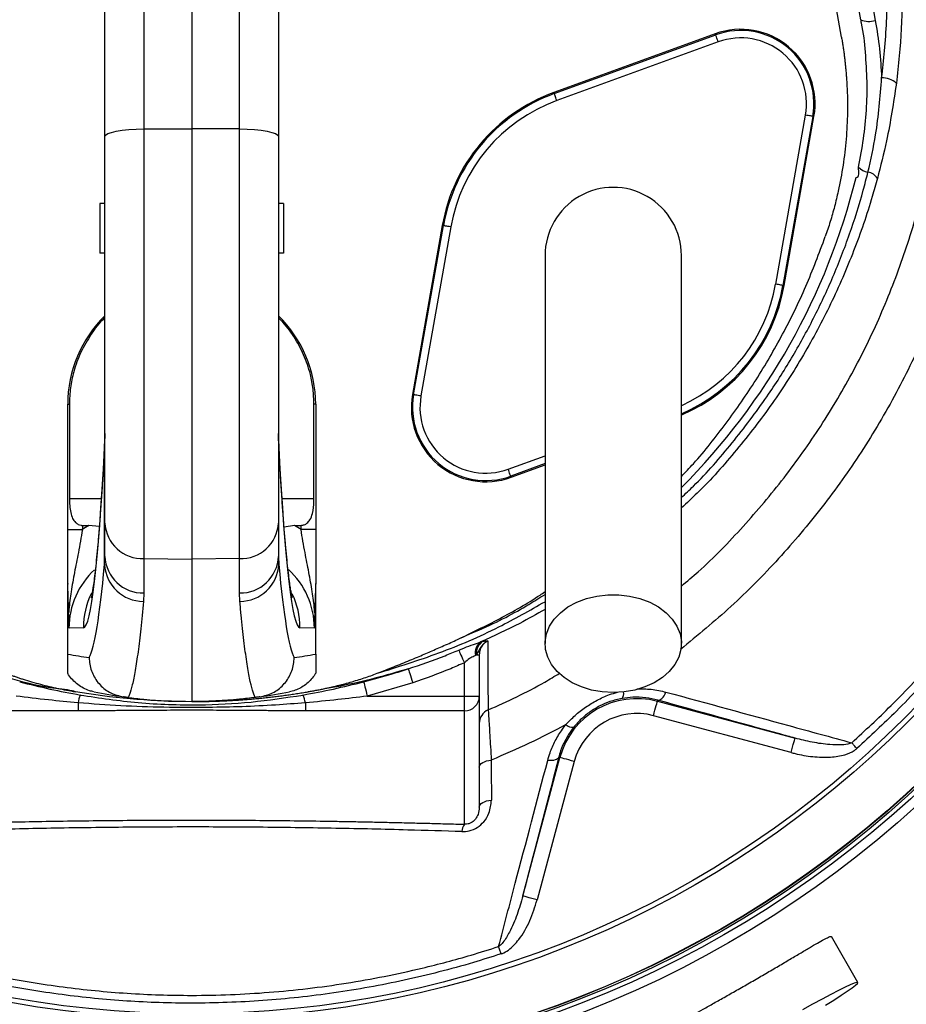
# Model space of a CAD drawing. Header units: millimetres. Extents: x 10 to 809, y 8 to 1712.
# Tile 15 of 20: x 323 to 502, y 1107 to 1306. Entities that reach past the tile are written whole.
import ezdxf

# ---------------------------------------------------------------- set-up
doc = ezdxf.new("R2010")
doc.units = ezdxf.units.MM

msp = doc.modelspace()

# ---------------------------------------------------------------- linework, layer by layer
at = {"color": 7, "linetype": 'Continuous', "lineweight": 25}
for p, q in [((357.78, 1454.87), (357.78, 1283.89)), ((348.14, 1393.01), (348.14, 1283.86)), ((367.42, 1283.86), (367.42, 1393.01)), ((340.28, 1282.35), (340.28, 1387.53)), ((375.28, 1387.53), (375.28, 1282.35)), ((488.56, 1344.82), (495.61, 1305.75)), ((488.8, 1302.39), (482.78, 1336.54)), ((463.36, 1303.06), (430.81, 1291.22)), ((430.89, 1290.99), (463.44, 1302.84)), ((463.95, 1301.43), (431.4, 1289.58)), ((463.44, 1302.84), (463.36, 1303.06)), ((430.89, 1290.99), (430.81, 1291.22)), ((475.54, 1252.55), (481.55, 1286.66)), ((483.03, 1286.4), (477.01, 1252.29)), ((477.25, 1252.25), (483.26, 1286.36)), ((483.03, 1286.4), (483.26, 1286.36)), ((348.14, 1283.86), (357.78, 1283.89)), ((348.14, 1283.86), (348.14, 1197.18)), ((357.78, 1283.89), (357.78, 1197.03)), ((367.42, 1283.86), (357.78, 1283.89)), ((367.42, 1197.18), (367.42, 1283.86)), ((340.28, 1204.36), (340.28, 1282.35)), ((375.28, 1282.35), (375.28, 1204.36)), ((339.28, 1268.83), (339.28, 1258.83)), ((340.28, 1268.83), (339.28, 1268.83)), ((376.28, 1268.83), (375.28, 1268.83)), ((376.28, 1268.83), (376.28, 1258.83)), ((408.31, 1264.4), (402.29, 1230.29)), ((402.53, 1230.25), (408.54, 1264.36)), ((410.02, 1264.1), (404, 1229.99)), ((408.54, 1264.36), (408.31, 1264.4)), ((340.28, 1258.83), (339.28, 1258.83)), ((376.28, 1258.83), (375.28, 1258.83)), ((477.01, 1252.29), (477.25, 1252.25)), ((402.53, 1230.25), (402.29, 1230.29)), ((332.78, 1228.32), (333.12, 1228.32)), ((332.78, 1203.03), (332.78, 1228.32)), ((333.12, 1228.32), (333.12, 1209.33)), ((382.78, 1228.32), (382.44, 1228.32)), ((382.44, 1209.33), (382.44, 1228.32)), ((382.78, 1228.32), (382.78, 1203.03)), ((340.27, 1222.44), (340.22, 1220.34)), ((340.21, 1195.97), (340.21, 1219.49)), ((375.35, 1195.97), (375.35, 1219.49)), ((422.2, 1213.59), (429.03, 1216.08)), ((422.12, 1213.81), (422.2, 1213.59)), ((340.28, 1197.62), (340.28, 1204.36)), ((375.28, 1204.36), (375.28, 1197.62)), ((332.78, 1203.03), (335.73, 1203.03)), ((335.73, 1203.88), (335.73, 1203.03)), ((339.15, 1203.64), (337.01, 1203.84)), ((378.54, 1203.84), (376.41, 1203.54)), ((379.83, 1203.03), (379.83, 1203.88)), ((382.78, 1203.03), (379.83, 1203.03)), ((340.21, 1195.97), (340.28, 1197.62)), ((348.14, 1197.18), (357.78, 1197.03)), ((348.14, 1197.18), (348.14, 1190.25)), ((367.42, 1197.18), (357.78, 1197.03)), ((357.78, 1197.03), (357.78, 1168.33)), ((367.42, 1190.25), (367.42, 1197.18)), ((375.28, 1197.62), (375.35, 1195.97)), ((332.78, 1177.91), (332.78, 1192.01)), ((382.78, 1177.91), (382.78, 1192.01)), ((348.14, 1190.25), (348.06, 1188.54)), ((367.49, 1188.54), (367.42, 1190.25)), ((335.95, 1183.22), (333.05, 1183.17)), ((382.51, 1183.17), (379.6, 1183.22)), ((416.02, 1180.35), (416.44, 1180.46)), ((412.78, 1169.43), (412.78, 1176.17)), ((415.23, 1177.76), (415.02, 1177.65)), ((415.23, 1177.76), (415.78, 1177.76)), ((415.78, 1177.76), (415.78, 1169.43)), ((402.36, 1172.11), (393.19, 1169.43)), ((354.29, 1168.39), (357.78, 1168.33)), ((361.27, 1168.39), (357.78, 1168.33)), ((393.19, 1169.43), (412.78, 1169.43)), ((412.78, 1169.43), (415.78, 1169.43)), ((412.78, 1166.46), (412.78, 1169.43)), ((415.78, 1169.43), (415.78, 1147)), ((451.75, 1168.61), (451.68, 1168.38)), ((451.68, 1168.38), (479.44, 1160.94)), ((334.86, 1166.46), (302.78, 1166.46)), ((334.86, 1168.08), (334.86, 1166.46)), ((380.7, 1168.08), (380.7, 1166.46)), ((412.78, 1166.46), (380.7, 1166.46)), ((412.78, 1143.57), (412.78, 1166.46)), ((478.66, 1158.04), (450.91, 1165.48)), ((424.54, 1129.1), (432.02, 1157.03)), ((434.92, 1156.25), (427.44, 1128.32)), ((431.79, 1157.09), (432.02, 1157.03)), ((492.12, 1111.64), (486.77, 1120.9))]:
    msp.add_line(p, q, dxfattribs=at)
at = {"color": 8, "linetype": 'Continuous', "lineweight": 25}
for p, q in [((340.21, 1219.49), (340.22, 1220.33)), ((375.34, 1220.35), (375.35, 1219.49)), ((421.6, 1215.22), (429.03, 1217.92)), ((429.03, 1216.33), (422.12, 1213.81)), ((333.12, 1209.33), (339.57, 1209.33)), ((375.99, 1209.33), (382.44, 1209.33))]:
    msp.add_line(p, q, dxfattribs=at)
at = {"color": 7, "linetype": 'Continuous', "lineweight": 25, "flags": 128}
for points in [[(463.95, 1301.43), (463.85, 1301.7), (463.76, 1301.97), (463.67, 1302.21), (463.59, 1302.42), (463.53, 1302.6), (463.48, 1302.73), (463.45, 1302.81), (463.44, 1302.84)], [(431.4, 1289.58), (431.3, 1289.86), (431.21, 1290.12), (431.12, 1290.36), (431.04, 1290.57), (430.98, 1290.75), (430.93, 1290.88), (430.9, 1290.96), (430.89, 1290.99)], [(483.03, 1286.4), (483, 1286.41), (482.91, 1286.43), (482.77, 1286.45), (482.59, 1286.48), (482.37, 1286.52), (482.11, 1286.57), (481.84, 1286.61), (481.55, 1286.66)], [(340.28, 1282.35), (340.43, 1282.64), (340.87, 1282.92), (341.6, 1283.18), (342.57, 1283.41), (343.76, 1283.59), (345.12, 1283.73), (346.6, 1283.82), (348.14, 1283.86)], [(367.42, 1283.86), (368.96, 1283.82), (370.44, 1283.73), (371.8, 1283.59), (372.98, 1283.41), (373.96, 1283.18), (374.68, 1282.92), (375.13, 1282.64), (375.28, 1282.35)], [(410.02, 1264.1), (409.73, 1264.15), (409.46, 1264.2), (409.21, 1264.25), (408.98, 1264.28), (408.8, 1264.32), (408.66, 1264.34), (408.58, 1264.36), (408.54, 1264.36)], [(477.01, 1252.29), (476.98, 1252.3), (476.89, 1252.31), (476.76, 1252.33), (476.57, 1252.37), (476.35, 1252.41), (476.1, 1252.45), (475.82, 1252.5), (475.54, 1252.55)], [(404, 1229.99), (403.72, 1230.04), (403.44, 1230.09), (403.19, 1230.13), (402.97, 1230.17), (402.78, 1230.2), (402.65, 1230.23), (402.56, 1230.24), (402.53, 1230.25)], [(422.12, 1213.81), (422.1, 1213.84), (422.07, 1213.93), (422.03, 1214.06), (421.96, 1214.23), (421.89, 1214.44), (421.8, 1214.69), (421.7, 1214.95), (421.6, 1215.22)], [(442.78, 1170.14), (440.57, 1170.27), (438.42, 1170.65), (436.39, 1171.28), (434.52, 1172.13), (432.86, 1173.18), (431.46, 1174.41), (430.36, 1175.79), (429.57, 1177.27), (429.13, 1178.83), (429.04, 1180.42), (429.31, 1181.99), (429.92, 1183.52), (430.87, 1184.95), (432.13, 1186.26), (433.66, 1187.41), (435.43, 1188.36), (437.39, 1189.1), (439.49, 1189.6), (441.67, 1189.86), (443.88, 1189.86), (446.07, 1189.6), (448.17, 1189.1), (450.13, 1188.36), (451.9, 1187.41), (453.43, 1186.26), (454.69, 1184.95), (455.63, 1183.52), (456.25, 1181.99), (456.52, 1180.42), (456.43, 1178.83), (455.99, 1177.27), (455.2, 1175.79), (454.09, 1174.41), (452.69, 1173.18), (451.04, 1172.13), (449.17, 1171.28), (447.13, 1170.65), (444.98, 1170.27), (442.78, 1170.14)], [(411.62, 1178.71), (411.7, 1178.54), (411.8, 1178.31), (411.93, 1178.03), (412.08, 1177.71), (412.24, 1177.36), (412.41, 1176.98), (412.59, 1176.58), (412.78, 1176.17)], [(401.43, 1174.93), (401.47, 1174.81), (401.54, 1174.61), (401.63, 1174.33), (401.75, 1173.97), (401.88, 1173.56), (402.03, 1173.11), (402.19, 1172.62), (402.36, 1172.11)], [(392.46, 1172.31), (392.49, 1172.19), (392.54, 1171.98), (392.61, 1171.69), (392.71, 1171.33), (392.81, 1170.91), (392.93, 1170.45), (393.06, 1169.95), (393.19, 1169.43)], [(451.75, 1168.61), (451.94, 1168.6), (452.15, 1168.66), (452.37, 1168.79), (452.6, 1168.97), (452.82, 1169.22), (453.03, 1169.51), (453.23, 1169.86), (453.42, 1170.24)], [(450.91, 1165.48), (451.06, 1166.04), (451.2, 1166.58), (451.33, 1167.08), (451.45, 1167.51), (451.55, 1167.87), (451.62, 1168.14), (451.67, 1168.31), (451.68, 1168.38)], [(478.66, 1158.04), (478.81, 1158.6), (478.96, 1159.14), (479.09, 1159.64), (479.21, 1160.08), (479.3, 1160.44), (479.38, 1160.71), (479.42, 1160.88), (479.44, 1160.94)], [(491.92, 1158.86), (491.79, 1159.01), (491.65, 1159.16), (491.52, 1159.31), (491.39, 1159.46), (491.26, 1159.6), (491.13, 1159.74), (491.01, 1159.88), (490.89, 1160.01)], [(415.78, 1155.08), (415.82, 1155.33), (415.95, 1155.58), (416.17, 1155.81), (416.46, 1156.02), (416.82, 1156.2), (417.23, 1156.35), (417.69, 1156.46), (418.19, 1156.53)], [(431.79, 1157.09), (431.7, 1156.92), (431.54, 1156.77), (431.33, 1156.64), (431.06, 1156.54), (430.74, 1156.47), (430.38, 1156.44), (429.99, 1156.43), (429.57, 1156.46)], [(434.92, 1156.25), (434.36, 1156.4), (433.82, 1156.55), (433.33, 1156.68), (432.89, 1156.8), (432.53, 1156.89), (432.26, 1156.97), (432.09, 1157.01), (432.02, 1157.03)], [(415.78, 1147), (415.82, 1147.26), (415.96, 1147.5), (416.17, 1147.74), (416.47, 1147.95), (416.83, 1148.13), (417.25, 1148.28), (417.72, 1148.39), (418.21, 1148.46)], [(427.44, 1128.32), (426.88, 1128.47), (426.34, 1128.62), (425.84, 1128.75), (425.41, 1128.87), (425.05, 1128.97), (424.78, 1129.04), (424.6, 1129.08), (424.54, 1129.1)], [(420.17, 1117.42), (420.1, 1117.61), (420.04, 1117.81), (419.98, 1118), (419.92, 1118.19), (419.85, 1118.38), (419.79, 1118.56), (419.74, 1118.74), (419.68, 1118.91)], [(492.12, 1111.64), (491.91, 1111.66), (491.39, 1111.5), (490.59, 1111.17), (489.52, 1110.67), (488.19, 1110.02), (486.64, 1109.22), (484.89, 1108.3), (482.97, 1107.26), (480.94, 1106.14)], [(485.6, 1107.05), (487.28, 1108.11), (488.75, 1109.06), (489.98, 1109.88), (490.95, 1110.56), (491.63, 1111.09), (492.03, 1111.45), (492.12, 1111.64)]]:
    msp.add_lwpolyline(points, dxfattribs=at)
at = {"color": 7, "linetype": 'Continuous', "lineweight": 25}
for radius in [258.01, 217.51, 215.64, 214.77, 214.37, 214.31, 204, 203]:
    msp.add_circle((357.78, 1308.33), radius, dxfattribs=at)
for centre, radius, start, end in [((494.37, 1309.76), 4.2, 246.6094, 287.2546), ((468.49, 1288.97), 15, 350, 110), ((468.49, 1288.97), 14.76, 350, 110), ((468.49, 1288.97), 13.26, 350, 110), ((497.03, 1289.97), 4.22, 47.7606, 91.8527), ((442.78, 1258.33), 35, 110, 170), ((442.78, 1258.33), 34.76, 110, 170), ((442.78, 1258.33), 33.26, 110, 170), ((494.68, 1278.43), 3.34, 222.5665, 260.7921), ((493.65, 1272.29), 2.89, 33.5971, 80.1241), ((442.78, 1258.33), 13.75, 0, 180.042), ((442.78, 1258.33), 35, 293.2388, 350), ((357.78, 1228.32), 25, 134.427, 180), ((357.78, 1228.32), 25, 360, 45.573), ((417.07, 1227.68), 15, 170, 290), ((417.07, 1227.68), 14.76, 170, 290), ((417.07, 1227.68), 13.26, 170, 290), ((347.87, 1204.78), 7.61, 183.1899, 271.9991), ((367.68, 1204.78), 7.61, 268.0009, 356.8101), ((348.04, 1196.39), 7.84, 183.0613, 270.1546), ((347.97, 1197.94), 7.7, 182.3567, 271.2771), ((367.59, 1197.94), 7.7, 268.7229, 357.6433), ((367.51, 1196.39), 7.84, 269.8454, 356.9387), ((417.67, 1178.2), 2.71, 127.5531, 191.8207), ((418, 1178.14), 2.8, 124.0169, 187.8205), ((349.78, 1268.33), 92, 259.348, 262.0914), ((365.77, 1268.33), 92, 277.9086, 280.652), ((357.78, 1268.33), 100, 258.6414, 262.0983), ((357.78, 1268.33), 100, 277.9017, 281.3586), ((340.93, 1167.1), 6.15, 155.4636, 170.8145), ((374.63, 1167.1), 6.15, 9.1855, 24.5364), ((412.79, 1169.45), 2.99, 269.7209, 359.7184), ((447.53, 1152.87), 16.05, 75, 165), ((418.77, 1163.89), 3, 113.7113, 179.984), ((447.53, 1152.87), 13.05, 75, 165), ((434.55, 1165.06), 1.92, 226.4364, 278.1166), ((414.94, 1142.02), 2.66, 144.4188, 178.5502)]:
    msp.add_arc(centre, radius, start, end, dxfattribs=at)
at = {"color": 8, "linetype": 'Continuous', "lineweight": 25}
for centre, radius, start, end in [((362.05, 1305.9), 133.53, 315.0346, 346.2206), ((442.78, 1258.33), 34.76, 293.3373, 350), ((442.78, 1258.33), 33.26, 294.551, 350), ((351.96, 1183.22), 16.01, 154.1361, 180.0024), ((363.6, 1183.22), 16.01, 359.9978, 25.4087), ((443.23, 1169.96), 1.67, 322.734, 10.3434)]:
    msp.add_arc(centre, radius, start, end, dxfattribs=at)
at = {"color": 7, "linetype": 'Continuous', "lineweight": 25}
for centre, major_axis, ratio, start_param, end_param in [((335.95, 1379.33), (0, 196.1), 0.0375, 3.142247, 3.759563), ((379.61, 1379.33), (0, 196.1), 0.0375, 2.523622, 3.140938), ((816.1, 1209.33), (572.9, 0), 0.017455, 3.717878, 3.721986), ((349.22, 1183.17), (24.03, 0.32), 0.998643, 2.090548, 2.153928), ((-100.54, 1209.33), (572.9, 0), 0.017455, 5.702792, 5.7069), ((366.33, 1183.17), (24.03, -0.32), 0.998643, 0.987665, 1.051045), ((336.43, 1448.33), (0, 271.77), 0.0375, 3.210266, 3.521786), ((379.13, 1448.33), (0, 271.77), 0.0375, 2.761399, 3.072919), ((349.08, 1183.17), (16.04, 0.22), 0.997617, 2.301942, 3.127745), ((366.47, 1183.17), (16.04, -0.22), 0.997617, 0.013848, 0.844108)]:
    msp.add_ellipse(centre, major_axis=major_axis, ratio=ratio, start_param=start_param, end_param=end_param, dxfattribs=at)
at = {"color": 8, "linetype": 'Continuous', "lineweight": 25}
for points, knots in [([(456.53, 1191.63), (457.67, 1192.59), (462.09, 1196.3), (469.06, 1203.57), (477.36, 1213.36), (484.82, 1223.91), (491.44, 1235.12), (497.14, 1246.95), (501.84, 1259.21), (505.5, 1271.82), (508.07, 1284.71), (509.54, 1297.8), (509.89, 1310.96), (509.1, 1324.03), (507.1, 1336.89), (504.01, 1349.49), (499.98, 1361.82), (494.96, 1374.31), (488.92, 1386.9), (481.77, 1399.47), (473.74, 1411.51), (465.05, 1422.74), (455.73, 1433.12), (445.89, 1442.67), (435.4, 1451.52), (424.33, 1459.61), (413.99, 1466.13), (404.52, 1471.19), (396.02, 1474.93), (387.25, 1477.97), (380.83, 1479.58), (377.38, 1480.24), (376.95, 1480.32)], [0, 0, 0, 0, 0.012243, 0.047476, 0.082711, 0.117826, 0.153727, 0.189754, 0.225782, 0.261682, 0.297697, 0.333847, 0.369988, 0.405992, 0.441442, 0.477007, 0.512617, 0.548131, 0.58774, 0.627448, 0.667153, 0.706756, 0.744251, 0.781886, 0.819565, 0.857192, 0.89468, 0.920099, 0.945599, 0.971072, 0.996452, 1, 1, 1, 1]), ([(454.04, 1446.48), (457.15, 1443.61), (463.36, 1437.88), (472.47, 1427.95), (481.42, 1416.81), (489.93, 1404.34), (497.51, 1391.29), (503.9, 1378.13), (509.2, 1365.01), (513.44, 1351.97), (516.68, 1338.66), (518.78, 1325.03), (519.62, 1311.17), (519.26, 1297.16), (517.69, 1283.23), (514.96, 1269.52), (511.07, 1256.13), (506.07, 1243.12), (500.02, 1230.57), (492.99, 1218.66), (485.04, 1207.48), (476.25, 1197.07), (466.74, 1187.39), (459.79, 1181.67), (456.35, 1178.84)], [0, 0, 0, 0, 0.041388, 0.082778, 0.131939, 0.181238, 0.230544, 0.279714, 0.324365, 0.369142, 0.413871, 0.458456, 0.504049, 0.549815, 0.595591, 0.641196, 0.686556, 0.732077, 0.777599, 0.822959, 0.867334, 0.91186, 0.956385, 1, 1, 1, 1]), ([(456.53, 1209.51), (457.34, 1210.26), (461.02, 1213.69), (466.84, 1220.45), (473.43, 1229.11), (478.83, 1237.58), (483.28, 1245.66), (487.19, 1254.02), (490.53, 1262.64), (492.77, 1269.72), (493.84, 1273.92), (494.15, 1275.13)], [0, 0, 0, 0, 0.042823, 0.194916, 0.346477, 0.466846, 0.587344, 0.707716, 0.829137, 0.950558, 1, 1, 1, 1]), ([(496.05, 1273.89), (495.72, 1272.67), (494.34, 1267.73), (491.4, 1259.2), (486.76, 1248.51), (481.26, 1238.2), (474.94, 1228.34), (467.75, 1219.05), (461.59, 1212.05), (457.6, 1208.4), (456.53, 1207.42)], [0, 0, 0, 0, 0.04886, 0.197852, 0.347305, 0.49674, 0.645704, 0.795109, 0.945032, 1, 1, 1, 1]), ([(395.17, 1174.03), (399.35, 1175.33), (407.73, 1177.94), (419.07, 1182.83), (425.95, 1186.73), (429.03, 1188.48)], [0, 0, 0, 0, 0.355353, 0.711456, 1, 1, 1, 1]), ([(411.36, 1180.84), (411.36, 1180.84), (411.98, 1181.19), (418.66, 1183.96), (423.57, 1186.55), (427.93, 1189.27), (429.03, 1189.95)], [0, 0, 0, 0, 0.000007, 0.236288, 0.807344, 1, 1, 1, 1]), ([(429.03, 1186.92), (427.34, 1185.96), (423.12, 1183.56), (418.68, 1181.55), (416.02, 1180.35)], [0, 0, 0, 0, 0.399365, 1, 1, 1, 1]), ([(417.57, 1166.64), (421.44, 1168.39), (426.36, 1170.61), (430.96, 1173.43), (431.95, 1174.03)], [0, 0, 0, 0, 0.785345, 1, 1, 1, 1]), ([(433.23, 1163.67), (433.83, 1164.3), (435.05, 1165.58), (437.18, 1167.23), (439.51, 1168.64), (441.67, 1169.66), (443.08, 1170.06), (443.61, 1170.21)], [0, 0, 0, 0, 0.212752, 0.429666, 0.64509, 0.865584, 1, 1, 1, 1]), ([(447.53, 1170.89), (448.51, 1170.89), (450.54, 1170.91), (452.44, 1170.47), (453.42, 1170.24)], [0, 0, 0, 0, 0.48361, 1, 1, 1, 1])]:
    msp.add_open_spline(points, degree=3, knots=knots, dxfattribs=at)
at = {"color": 7, "linetype": 'Continuous', "lineweight": 25}
for points, knots in [([(496.9, 1294.18), (497.11, 1295.99), (497.77, 1301.73), (498.2, 1311.46), (497.76, 1323.46), (496.21, 1335.49), (493.63, 1347.15), (490.14, 1358.27), (485.97, 1368.84), (481.12, 1379.27), (475.64, 1389.55), (469.52, 1399.65), (464.95, 1406.07), (462.66, 1409.27)], [0, 0, 0, 0, 0.044444, 0.141281, 0.238114, 0.337805, 0.437499, 0.529606, 0.621847, 0.714024, 0.809327, 0.904705, 1, 1, 1, 1]), ([(465.02, 1410.32), (467.76, 1406.48), (473.24, 1398.78), (480.45, 1386.58), (486.83, 1373.95), (492.2, 1360.91), (495.59, 1350.26), (498.04, 1340.45), (499.71, 1331.48), (500.86, 1320.56), (501.15, 1309.58), (500.72, 1300.41), (500.08, 1294.93), (499.87, 1293.09)], [0, 0, 0, 0, 0.112036, 0.224543, 0.337106, 0.449416, 0.561286, 0.604223, 0.691894, 0.779822, 0.867766, 0.955457, 1, 1, 1, 1]), ([(492.7, 1305.9), (492.36, 1307.81), (490.64, 1317.33), (488.29, 1330.36), (486.27, 1341.48), (485.64, 1344.98)], [0, 0, 0, 0, 0.1461698, 0.730845, 1, 1, 1, 1]), ([(492.82, 1305.23), (492.82, 1305.23), (492.82, 1305.46), (492.76, 1305.68), (492.7, 1305.9)], [0, 0, 0, 0, 0.000084, 1, 1, 1, 1]), ([(495.61, 1305.75), (495.94, 1303.83), (496.58, 1300), (496.79, 1296.13), (496.9, 1294.18)], [0, 0, 0, 0, 0.4988171, 1, 1, 1, 1]), ([(492.22, 1276.17), (492.59, 1278.07), (493.33, 1281.86), (493.89, 1287.64), (494.06, 1293.47), (493.64, 1299.38), (493.32, 1303.24), (492.82, 1305.23), (492.82, 1305.23)], [0, 0, 0, 0, 0.198035, 0.396184, 0.594324, 0.797159, 0.999998, 1, 1, 1, 1]), ([(488.8, 1302.39), (488.85, 1302.1), (488.95, 1301.51), (489.09, 1300.62), (489.22, 1299.73), (489.35, 1298.84), (489.46, 1297.95), (489.56, 1297.06), (489.65, 1296.16), (489.73, 1295.27), (489.8, 1294.37), (489.86, 1293.47), (490, 1291.08), (490.06, 1287.18), (489.8, 1281.82), (489.17, 1276.52), (488.43, 1272.52), (487.79, 1269.76), (487.41, 1268.22), (486.99, 1266.69), (486.54, 1265.17), (486.07, 1263.66), (485.72, 1262.66), (485.55, 1262.16)], [0, 0, 0, 0, 0.022048, 0.044082, 0.066107, 0.088124, 0.110136, 0.132147, 0.154158, 0.176173, 0.198194, 0.220225, 0.242268, 0.374427, 0.50662, 0.636682, 0.76683, 0.805702, 0.84455, 0.883388, 0.922232, 0.961098, 1, 1, 1, 1]), ([(494.15, 1275.13), (494.71, 1277.64), (496.11, 1283.92), (496.6, 1290.33), (496.9, 1294.18)], [0, 0, 0, 0, 0.39967, 1, 1, 1, 1]), ([(499.87, 1293.09), (499.29, 1289.19), (498.32, 1282.73), (496.7, 1276.4), (496.05, 1273.89)], [0, 0, 0, 0, 0.6026357, 1, 1, 1, 1]), ([(491.74, 1274.1), (491.74, 1274.1), (492.47, 1274.1), (492.35, 1275.13), (492.22, 1276.17)], [0, 0, 0, 0, 0.000007, 1, 1, 1, 1]), ([(490.89, 1160.01), (493.55, 1162.48), (499.4, 1167.9), (507.78, 1176.92), (516.04, 1186.98), (523.62, 1197.56), (530.97, 1209.37), (537.85, 1222.47), (544.05, 1236.89), (548.48, 1250), (551.23, 1260.15), (552.37, 1265.31), (552.78, 1267.19)], [0, 0, 0, 0, 0.086597, 0.189857, 0.293337, 0.396817, 0.500076, 0.624634, 0.749386, 0.873944, 0.954171, 1, 1, 1, 1]), ([(554.27, 1266.87), (553.86, 1264.98), (552.41, 1258.41), (549.27, 1247.3), (544.41, 1233.74), (538.59, 1220.55), (532.05, 1208.2), (524.9, 1196.71), (517.26, 1186.04), (508.94, 1175.9), (500.49, 1166.81), (494.61, 1161.35), (491.92, 1158.86)], [0, 0, 0, 0, 0.045828, 0.159203, 0.27287, 0.386537, 0.499911, 0.603173, 0.706655, 0.810137, 0.913398, 1, 1, 1, 1]), ([(456.53, 1213.75), (457.34, 1214.6), (460.58, 1217.99), (465.65, 1224.48), (471.7, 1233.17), (477.05, 1242.42), (481.78, 1252.06), (484.3, 1258.79), (485.55, 1262.16)], [0, 0, 0, 0, 0.062303, 0.247152, 0.433966, 0.620851, 0.810446, 1, 1, 1, 1]), ([(429.03, 1258.33), (429.03, 1258.13), (429.03, 1257.71), (429.03, 1256.98), (429.03, 1256.03), (429.03, 1254.8), (429.03, 1253.23), (429.03, 1251.29), (429.03, 1248.7), (429.03, 1245.08), (429.03, 1240.25), (429.03, 1234.15), (429.03, 1227.04), (429.03, 1219.01), (429.03, 1210.17), (429.03, 1200.64), (429.03, 1190.52), (429.03, 1183.56), (429.03, 1180.02)], [0, 0, 0, 0, 0.045521, 0.094717, 0.147611, 0.204275, 0.251456, 0.300858, 0.352418, 0.406213, 0.470225, 0.53729, 0.607172, 0.679907, 0.755587, 0.834151, 0.915609, 1, 1, 1, 1]), ([(456.53, 1180.02), (456.53, 1183.36), (456.53, 1189.99), (456.53, 1199.74), (456.53, 1209.13), (456.53, 1218.04), (456.53, 1226.33), (456.53, 1233.86), (456.53, 1240.18), (456.53, 1245.28), (456.53, 1249.13), (456.53, 1251.99), (456.53, 1254.31), (456.53, 1256.06), (456.53, 1257.34), (456.53, 1258), (456.53, 1258.33)], [0, 0, 0, 0, 0.079644, 0.158009, 0.235124, 0.311015, 0.385614, 0.459005, 0.531253, 0.593311, 0.654261, 0.714301, 0.773508, 0.85087, 0.926319, 1, 1, 1, 1]), ([(340.28, 1245.76), (340.24, 1245.72), (339.15, 1244.78), (337.45, 1242.46), (335.32, 1238.86), (333.99, 1235.18), (333.25, 1231.64), (333.16, 1229.43), (333.12, 1228.32)], [0, 0, 0, 0, 0.007653, 0.224008, 0.440388, 0.656772, 0.828385, 1, 1, 1, 1]), ([(382.44, 1228.32), (382.4, 1229.33), (382.33, 1231.35), (381.69, 1234.72), (380.47, 1238.34), (378.43, 1242), (376.66, 1244.48), (375.45, 1245.56), (375.28, 1245.71)], [0, 0, 0, 0, 0.157026, 0.31405, 0.531145, 0.748241, 0.965314, 1, 1, 1, 1]), ([(375.35, 1220.35), (375.34, 1220.45), (375.29, 1221.09), (375.29, 1221.83), (375.29, 1222.45)], [0, 0, 0, 0, 0.164116, 1, 1, 1, 1]), ([(340.22, 1220.33), (340.18, 1219.55), (340.06, 1217.31), (339.85, 1213.8), (339.61, 1209.92), (339.36, 1206.33), (339.11, 1203.04), (338.86, 1200.06), (338.61, 1197.42), (338.37, 1195.11), (338.14, 1193.16), (337.93, 1191.63), (337.75, 1190.51), (337.62, 1189.78), (337.52, 1189.34), (337.51, 1189.28), (337.5, 1189.26)], [0, 0, 0, 0, 0.044394, 0.127806, 0.210996, 0.293855, 0.376277, 0.458114, 0.539156, 0.619096, 0.697487, 0.773674, 0.838779, 0.89896, 0.953261, 1, 1, 1, 1]), ([(378.05, 1189.28), (378.05, 1189.27), (378.06, 1189.24), (378.01, 1189.46), (377.91, 1189.93), (377.77, 1190.74), (377.59, 1191.88), (377.39, 1193.38), (377.17, 1195.24), (376.94, 1197.46), (376.7, 1200.03), (376.45, 1202.92), (376.21, 1206.14), (375.96, 1209.67), (375.72, 1213.51), (375.51, 1217.08), (375.39, 1219.44), (375.34, 1220.33)], [0, 0, 0, 0, 0.014673, 0.062131, 0.115897, 0.175827, 0.241321, 0.311475, 0.385291, 0.461863, 0.540452, 0.620503, 0.701616, 0.783503, 0.865964, 0.948854, 1, 1, 1, 1]), ([(333.12, 1209.33), (333.15, 1208.34), (333.19, 1206.92), (333.7, 1205.33), (334.24, 1204.52), (334.85, 1204.07), (335.35, 1203.9), (335.64, 1203.88), (335.73, 1203.88)], [0, 0, 0, 0, 0.42516, 0.613981, 0.770766, 0.874043, 0.960867, 1, 1, 1, 1]), ([(379.83, 1203.88), (380.05, 1203.91), (380.5, 1203.96), (381.13, 1204.35), (381.75, 1205.09), (382.28, 1206.56), (382.43, 1208.09), (382.44, 1209.12), (382.44, 1209.33)], [0, 0, 0, 0, 0.096994, 0.193379, 0.33047, 0.548891, 0.911435, 1, 1, 1, 1]), ([(332.78, 1192.01), (332.78, 1192.89), (332.78, 1194.67), (332.78, 1197.42), (332.78, 1200.22), (332.78, 1202.09), (332.78, 1203.03)], [0, 0, 0, 0, 0.258765, 0.520534, 0.757632, 1, 1, 1, 1]), ([(335.73, 1203.03), (335.6, 1202.25), (335.35, 1200.68), (334.82, 1197.77), (334.14, 1194.36), (333.46, 1190.61), (333.1, 1187.91), (332.99, 1186.46), (332.97, 1186.22)], [0, 0, 0, 0, 0.1321156, 0.2644162, 0.5023526, 0.7407554, 0.9572781, 1, 1, 1, 1]), ([(382.59, 1186.22), (382.57, 1186.46), (382.46, 1187.91), (382.1, 1190.61), (381.41, 1194.36), (380.74, 1197.77), (380.21, 1200.68), (379.96, 1202.25), (379.83, 1203.03)], [0, 0, 0, 0, 0.0427219, 0.2592446, 0.4976474, 0.7355838, 0.8678844, 1, 1, 1, 1]), ([(382.78, 1203.03), (382.78, 1202.11), (382.78, 1200.24), (382.78, 1197.45), (382.78, 1194.68), (382.78, 1192.91), (382.78, 1192.01)], [0, 0, 0, 0, 0.236817, 0.479466, 0.737943, 1, 1, 1, 1]), ([(332.97, 1186.22), (332.94, 1187.03), (332.9, 1188.66), (332.84, 1190.48), (332.8, 1191.65), (332.79, 1192.04), (332.78, 1192.12), (332.78, 1192.14), (332.78, 1192.14), (332.78, 1192.14), (332.78, 1192.13), (332.78, 1192.11), (332.78, 1192.07), (332.78, 1192.04), (332.78, 1192.01)], [0, 0, 0, 0, 0.380085, 0.760771, 0.917242, 0.960161, 0.967524, 0.975566, 0.978845, 0.982153, 0.984617, 0.987062, 0.991366, 1, 1, 1, 1]), ([(382.78, 1192.01), (382.78, 1192.04), (382.78, 1192.07), (382.78, 1192.11), (382.78, 1192.13), (382.78, 1192.14), (382.78, 1192.14), (382.77, 1192.14), (382.77, 1192.07), (382.75, 1191.68), (382.7, 1189.95), (382.64, 1188.1), (382.6, 1186.45), (382.59, 1186.22)], [0, 0, 0, 0, 0.008451, 0.011932, 0.015444, 0.017898, 0.020354, 0.024363, 0.034682, 0.075933, 0.239276, 0.891148, 1, 1, 1, 1]), ([(411.36, 1180.84), (414.21, 1182.21), (419.89, 1184.96), (425.76, 1188.27), (428.7, 1190.28), (429.03, 1190.51)], [0, 0, 0, 0, 0.470466, 0.940007, 1, 1, 1, 1]), ([(348.06, 1188.54), (347.88, 1186.64), (347.52, 1182.84), (346.96, 1178.25), (346.39, 1174.45), (345.81, 1171.57), (345.32, 1169.92), (345.04, 1169.34), (344.94, 1169.15)], [0, 0, 0, 0, 0.181444, 0.363184, 0.544926, 0.729105, 0.913284, 1, 1, 1, 1]), ([(370.61, 1169.15), (370.42, 1169.59), (370.03, 1170.46), (369.46, 1172.92), (368.88, 1176.23), (368.31, 1180.49), (367.85, 1184.72), (367.58, 1187.61), (367.49, 1188.54)], [0, 0, 0, 0, 0.181442, 0.363184, 0.544924, 0.729104, 0.913282, 1, 1, 1, 1]), ([(333.05, 1183.17), (333.05, 1183.18), (333.02, 1184.19), (332.99, 1185.21), (332.97, 1186.22)], [0, 0, 0, 0, 0.006824, 1, 1, 1, 1]), ([(382.59, 1186.22), (382.56, 1185.21), (382.54, 1184.19), (382.51, 1183.18), (382.51, 1183.17)], [0, 0, 0, 0, 0.993176, 1, 1, 1, 1]), ([(395.17, 1174.03), (395.73, 1174.25), (396.85, 1174.68), (398.52, 1175.34), (400.15, 1176), (401.74, 1176.65), (403.68, 1177.46), (405.98, 1178.44), (408.67, 1179.62), (410.46, 1180.43), (411.36, 1180.84)], [0, 0, 0, 0, 0.103517, 0.205273, 0.305271, 0.403515, 0.500008, 0.664029, 0.830688, 1, 1, 1, 1]), ([(411.62, 1178.71), (412.31, 1179), (413.6, 1179.53), (415.09, 1180.02), (415.83, 1180.28), (416.02, 1180.35)], [0, 0, 0, 0, 0.456524, 0.858027, 1, 1, 1, 1]), ([(417.51, 1180.57), (417.5, 1180.57), (417.47, 1180.55), (417.37, 1180.5), (417.24, 1180.43), (417.07, 1180.32), (416.88, 1180.19), (416.5, 1179.87), (416.04, 1179.32), (415.63, 1178.49), (415.37, 1178.02), (415.23, 1177.76)], [0, 0, 0, 0, 0.003678, 0.028047, 0.080022, 0.121241, 0.180387, 0.255435, 0.502552, 0.725151, 1, 1, 1, 1]), ([(417.51, 1180.57), (417.41, 1180.51), (417, 1180.3), (416.4, 1179.74), (415.88, 1178.81), (415.81, 1178.11), (415.78, 1177.76)], [0, 0, 0, 0, 0.096872, 0.394338, 0.696268, 1, 1, 1, 1]), ([(416.44, 1180.46), (416.68, 1180.51), (417.04, 1180.59), (417.33, 1180.61), (417.44, 1180.59), (417.48, 1180.58), (417.49, 1180.58), (417.5, 1180.57), (417.5, 1180.57), (417.51, 1180.57), (417.51, 1180.57)], [0, 0, 0, 0, 0.480446, 0.734734, 0.911168, 0.946405, 0.968933, 0.981766, 0.994621, 1, 1, 1, 1]), ([(417.51, 1180.57), (417.5, 1178.83), (417.5, 1177.24), (417.5, 1174.33), (417.51, 1173.01), (417.52, 1170.68), (417.53, 1169.66), (417.54, 1167.92), (417.56, 1167.2), (417.57, 1166.64)], [0, 0, 0, 0, 0.25, 0.25, 0.5, 0.5, 0.75, 0.75, 1, 1, 1, 1]), ([(401.43, 1174.93), (403.94, 1175.78), (407.37, 1176.93), (410.71, 1178.33), (411.62, 1178.71)], [0, 0, 0, 0, 0.729122, 1, 1, 1, 1]), ([(332.78, 1174.04), (332.78, 1174.09), (332.78, 1174.33), (332.78, 1174.73), (332.78, 1175.31), (332.78, 1175.77), (332.78, 1176.15), (332.78, 1176.48), (332.78, 1176.75), (332.78, 1176.98), (332.78, 1177.17), (332.78, 1177.35), (332.78, 1177.52), (332.78, 1177.68), (332.78, 1177.8), (332.78, 1177.88), (332.78, 1177.91)], [0, 0, 0, 0, 0.0825917, 0.4129826, 0.6044663, 0.7329783, 0.8193349, 0.8774812, 0.9167483, 0.9433817, 0.9615749, 0.9741301, 0.9870933, 0.9923669, 0.9968683, 1, 1, 1, 1]), ([(337.13, 1177.2), (337.13, 1177.18), (337.13, 1176.96), (337.18, 1175.84), (337.69, 1173.86), (339.21, 1171.6), (341.4, 1169.91), (343.15, 1169.49), (344.03, 1169.28)], [0, 0, 0, 0, 0.005769, 0.058867, 0.294311, 0.5296, 0.764798, 1, 1, 1, 1]), ([(371.53, 1169.28), (372.4, 1169.49), (374.16, 1169.91), (376.34, 1171.6), (377.87, 1173.86), (378.38, 1175.84), (378.43, 1176.96), (378.43, 1177.18), (378.43, 1177.2)], [0, 0, 0, 0, 0.235202, 0.4704, 0.705689, 0.941133, 0.994231, 1, 1, 1, 1]), ([(382.78, 1177.91), (382.78, 1177.87), (382.78, 1177.78), (382.78, 1177.63), (382.78, 1177.28), (382.78, 1176.85), (382.78, 1176.39), (382.78, 1175.69), (382.78, 1174.91), (382.78, 1174.41), (382.78, 1174.13), (382.78, 1174.04)], [0, 0, 0, 0, 0.0038294, 0.0087208, 0.0178492, 0.0579413, 0.1370438, 0.2163166, 0.5314403, 0.8467384, 1, 1, 1, 1]), ([(412.78, 1176.17), (411.86, 1175.76), (408.45, 1174.24), (404.93, 1173.01), (402.36, 1172.11)], [0, 0, 0, 0, 0.271027, 1, 1, 1, 1]), ([(415.02, 1177.65), (414.92, 1177.59), (414.58, 1177.41), (413.77, 1177.01), (413.12, 1176.47), (412.78, 1176.17)], [0, 0, 0, 0, 0.14862, 0.541353, 1, 1, 1, 1]), ([(334.32, 1170.3), (334.32, 1170.3), (333.74, 1170.6), (328.21, 1171.08), (322.4, 1172.63), (316.89, 1174.16), (314.12, 1174.93)], [0, 0, 0, 0, 0.000007, 0.193056, 0.595796, 1, 1, 1, 1]), ([(401.43, 1174.93), (399.19, 1174.27), (394.7, 1172.96), (387.97, 1171.42), (383.47, 1170.68), (381.29, 1170.31)], [0, 0, 0, 0, 0.338971, 0.678798, 1, 1, 1, 1]), ([(392.46, 1172.31), (394.39, 1172.83), (397.4, 1173.63), (400.37, 1174.59), (401.43, 1174.93)], [0, 0, 0, 0, 0.641626, 1, 1, 1, 1]), ([(320.39, 1174.03), (320.61, 1173.95), (321.04, 1173.78), (321.71, 1173.54), (322.39, 1173.3), (323.09, 1173.06), (324.13, 1172.73), (325.52, 1172.3), (327.26, 1171.82), (329.01, 1171.38), (330.76, 1170.98), (332.54, 1170.62), (333.73, 1170.41), (334.32, 1170.3)], [0, 0, 0, 0, 0.048207, 0.09733, 0.147376, 0.198352, 0.250267, 0.373793, 0.500284, 0.624455, 0.74909, 0.874251, 1, 1, 1, 1]), ([(323.1, 1172.31), (325.13, 1171.81), (329.19, 1170.8), (333.28, 1170.03), (335.34, 1169.65)], [0, 0, 0, 0, 0.499083, 1, 1, 1, 1]), ([(338.08, 1170.28), (337.78, 1170.36), (336.6, 1170.64), (334.71, 1171.66), (333.37, 1173.08), (332.84, 1173.94), (332.78, 1174.04)], [0, 0, 0, 0, 0.140192, 0.543648, 0.947082, 1, 1, 1, 1]), ([(382.78, 1174.04), (382.67, 1173.87), (382.14, 1173.02), (380.85, 1171.69), (379.05, 1170.68), (377.87, 1170.38), (377.47, 1170.28)], [0, 0, 0, 0, 0.089932, 0.453609, 0.817281, 1, 1, 1, 1]), ([(380.22, 1169.65), (382.27, 1170.03), (386.36, 1170.8), (390.42, 1171.81), (392.46, 1172.31)], [0, 0, 0, 0, 0.499216, 1, 1, 1, 1]), ([(381.29, 1170.31), (381.59, 1170.37), (382.18, 1170.47), (383.06, 1170.64), (383.95, 1170.81), (384.82, 1171), (385.7, 1171.19), (386.57, 1171.39), (387.43, 1171.61), (388.5, 1171.88), (389.75, 1172.22), (391.18, 1172.65), (392.55, 1173.09), (393.88, 1173.54), (394.74, 1173.87), (395.17, 1174.03)], [0, 0, 0, 0, 0.062771, 0.125389, 0.187861, 0.250195, 0.312399, 0.37448, 0.436445, 0.498304, 0.604252, 0.707348, 0.807638, 0.90517, 1, 1, 1, 1]), ([(357.78, 1168.33), (358.18, 1168.33), (358.97, 1168.33), (360.15, 1168.34), (361.33, 1168.37), (362.51, 1168.4), (363.69, 1168.45), (364.87, 1168.5), (366.04, 1168.57), (367.22, 1168.64), (368.39, 1168.72), (369.57, 1168.82), (370.74, 1168.92), (371.91, 1169.04), (373.08, 1169.16), (374.25, 1169.29), (375.42, 1169.44), (376.58, 1169.59), (377.75, 1169.75), (378.91, 1169.93), (380.07, 1170.11), (380.85, 1170.24), (381.24, 1170.3)], [0, 0, 0, 0, 0.050238, 0.100429, 0.150578, 0.200687, 0.250761, 0.300803, 0.350816, 0.400803, 0.45077, 0.500718, 0.550652, 0.600576, 0.650491, 0.700404, 0.750316, 0.800232, 0.850154, 0.900087, 0.950035, 1, 1, 1, 1]), ([(453.42, 1170.24), (461.69, 1167.99), (474.24, 1164.57), (486.65, 1161.17), (490.89, 1160.01)], [0, 0, 0, 0, 0.658559, 1, 1, 1, 1]), ([(334.86, 1168.08), (332.87, 1168.26), (328.7, 1168.65), (324.54, 1169.17), (322.37, 1169.43)], [0, 0, 0, 0, 0.477243, 1, 1, 1, 1]), ([(335.34, 1169.65), (339.21, 1169.07), (345.1, 1168.18), (353.12, 1167.71), (360.72, 1167.62), (369.81, 1168.06), (376.74, 1169.12), (380.22, 1169.65)], [0, 0, 0, 0, 0.260566, 0.396677, 0.533192, 0.765633, 1, 1, 1, 1]), ([(344.94, 1169.15), (344.86, 1169.16), (344.71, 1169.18), (344.43, 1169.22), (344.18, 1169.25), (344.07, 1169.27), (344.03, 1169.28)], [0, 0, 0, 0, 0.356479, 0.715877, 0.909376, 1, 1, 1, 1]), ([(344.94, 1169.15), (346.01, 1169.03), (348.64, 1168.71), (351.62, 1168.5), (353.5, 1168.42), (354.14, 1168.39), (354.24, 1168.39), (354.29, 1168.39)], [0, 0, 0, 0, 0.306774, 0.756208, 0.843451, 0.931359, 1, 1, 1, 1]), ([(370.61, 1169.15), (369.55, 1169.03), (366.92, 1168.71), (363.94, 1168.5), (362.06, 1168.42), (361.41, 1168.39), (361.31, 1168.39), (361.27, 1168.39)], [0, 0, 0, 0, 0.306774, 0.756208, 0.843451, 0.931359, 1, 1, 1, 1]), ([(371.53, 1169.28), (371.45, 1169.26), (371.27, 1169.24), (370.97, 1169.2), (370.76, 1169.17), (370.64, 1169.16), (370.61, 1169.15)], [0, 0, 0, 0, 0.189082, 0.434336, 0.878733, 1, 1, 1, 1]), ([(393.19, 1169.43), (391.21, 1169.19), (387.05, 1168.67), (382.88, 1168.28), (380.7, 1168.08)], [0, 0, 0, 0, 0.477274, 1, 1, 1, 1]), ([(444.56, 1168.95), (443.74, 1168.77), (442.22, 1168.42), (440.03, 1167.47), (438.07, 1166.29), (436.28, 1164.84), (435.31, 1163.73), (434.82, 1163.16)], [0, 0, 0, 0, 0.220062, 0.411599, 0.610108, 0.802106, 1, 1, 1, 1]), ([(451.75, 1168.61), (450.95, 1168.8), (449.34, 1169.17), (446.9, 1169.27), (445.28, 1169.05), (444.56, 1168.95)], [0, 0, 0, 0, 0.351668, 0.712301, 1, 1, 1, 1]), ([(479.44, 1160.94), (478.42, 1161.22), (469.24, 1163.77), (459.98, 1166.33), (451.75, 1168.61)], [0, 0, 0, 0, 0.110733, 1, 1, 1, 1]), ([(380.7, 1168.08), (378.7, 1167.92), (372.2, 1167.41), (362.67, 1167.09), (352.26, 1167.14), (343.49, 1167.42), (337.74, 1167.86), (334.86, 1168.08)], [0, 0, 0, 0, 0.13077, 0.426655, 0.622596, 0.811325, 1, 1, 1, 1]), ([(380.7, 1166.46), (380.35, 1166.46), (379.64, 1166.46), (378.55, 1166.47), (377.4, 1166.47), (376.2, 1166.47), (374.93, 1166.48), (373.56, 1166.49), (371.65, 1166.5), (369.24, 1166.52), (366.38, 1166.54), (362.57, 1166.56), (357.79, 1166.58), (353.01, 1166.56), (349.19, 1166.54), (346.33, 1166.52), (343.91, 1166.5), (342, 1166.49), (340.36, 1166.48), (338.59, 1166.47), (336.67, 1166.46), (335.45, 1166.46), (334.86, 1166.46)], [0, 0, 0, 0, 0.022684, 0.046516, 0.071499, 0.097634, 0.124921, 0.154514, 0.187387, 0.249861, 0.312336, 0.374801, 0.499716, 0.624752, 0.687296, 0.74984, 0.812385, 0.845303, 0.874927, 0.919825, 0.961514, 1, 1, 1, 1]), ([(417.57, 1166.64), (417.58, 1166.54), (417.59, 1166.33), (417.65, 1165.37), (417.74, 1163.97), (417.86, 1162.11), (417.99, 1159.84), (418.11, 1157.89), (418.17, 1156.75), (418.19, 1156.53)], [0, 0, 0, 0, 0.159322, 0.318666, 0.476802, 0.634972, 0.798379, 0.961817, 1, 1, 1, 1]), ([(433.23, 1163.67), (430.77, 1162.38), (425.85, 1159.81), (420.74, 1157.62), (418.19, 1156.53)], [0, 0, 0, 0, 0.499332, 1, 1, 1, 1]), ([(429.57, 1156.46), (429.72, 1156.98), (430.11, 1158.32), (431.05, 1160.44), (432.18, 1162.32), (432.99, 1163.36), (433.23, 1163.67)], [0, 0, 0, 0, 0.205616, 0.529608, 0.860484, 1, 1, 1, 1]), ([(434.82, 1163.16), (434.62, 1162.9), (433.95, 1162.03), (433.01, 1160.45), (432.23, 1158.66), (431.91, 1157.53), (431.79, 1157.09)], [0, 0, 0, 0, 0.137811, 0.461187, 0.792099, 1, 1, 1, 1]), ([(490.89, 1160.01), (490.75, 1159.96), (490.12, 1159.7), (488.61, 1159.54), (486.08, 1159.62), (482.91, 1160.07), (480.6, 1160.65), (479.44, 1160.94)], [0, 0, 0, 0, 0.038428, 0.174515, 0.384269, 0.691991, 1, 1, 1, 1]), ([(478.66, 1158.04), (478.92, 1157.98), (480.35, 1157.61), (483, 1157.14), (486.39, 1157.02), (489.24, 1157.44), (491.03, 1158.14), (491.75, 1158.72), (491.92, 1158.86)], [0, 0, 0, 0, 0.0582, 0.322962, 0.58719, 0.799004, 0.951062, 1, 1, 1, 1]), ([(418.19, 1156.53), (418.19, 1154.79), (418.2, 1152.1), (418.21, 1149.41), (418.21, 1148.46)], [0, 0, 0, 0, 0.646195, 1, 1, 1, 1]), ([(419.68, 1118.91), (420.79, 1123.15), (424.05, 1135.57), (427.38, 1148.17), (429.57, 1156.46)], [0, 0, 0, 0, 0.341797, 1, 1, 1, 1]), ([(431.79, 1157.09), (429.64, 1148.82), (427.22, 1139.45), (424.82, 1130.18), (424.54, 1129.1)], [0, 0, 0, 0, 0.883029, 1, 1, 1, 1]), ([(412.28, 1142.09), (412.77, 1142.11), (413.84, 1142.16), (415.43, 1142.87), (416.83, 1144.12), (417.98, 1146.04), (418.13, 1147.57), (418.21, 1148.46)], [0, 0, 0, 0, 0.142736, 0.31783, 0.49234, 0.703152, 1, 1, 1, 1]), ([(415.78, 1147), (415.74, 1146.52), (415.67, 1145.73), (415.12, 1144.69), (414.48, 1144.06), (413.91, 1143.75), (413.43, 1143.6), (413.06, 1143.56), (412.83, 1143.57), (412.78, 1143.57)], [0, 0, 0, 0, 0.345185, 0.568038, 0.731054, 0.824472, 0.879147, 0.973785, 1, 1, 1, 1]), ([(302.78, 1143.57), (303.35, 1143.58), (304.5, 1143.62), (306.23, 1143.67), (307.94, 1143.72), (309.65, 1143.76), (311.35, 1143.81), (313.05, 1143.85), (314.73, 1143.89), (318.15, 1143.97), (323.28, 1144.08), (330.16, 1144.2), (337.03, 1144.3), (343.94, 1144.37), (350.85, 1144.41), (357.76, 1144.42), (364.65, 1144.41), (371.54, 1144.37), (378.47, 1144.3), (384.21, 1144.22), (388.76, 1144.14), (392.12, 1144.08), (395.5, 1144.01), (398.91, 1143.93), (402.34, 1143.85), (405.8, 1143.76), (409.28, 1143.67), (411.61, 1143.6), (412.78, 1143.57)], [0, 0, 0, 0, 0.015939, 0.031794, 0.047567, 0.063258, 0.078867, 0.094395, 0.109843, 0.12521, 0.188192, 0.250162, 0.312872, 0.374969, 0.437621, 0.500012, 0.561814, 0.624018, 0.686676, 0.749836, 0.780101, 0.810643, 0.841468, 0.872581, 0.903986, 0.935688, 0.967691, 1, 1, 1, 1]), ([(412.28, 1142.09), (408.64, 1142.2), (400.21, 1142.46), (386.85, 1142.77), (372.23, 1142.98), (357.59, 1143.05), (342.98, 1142.97), (328.46, 1142.76), (315.22, 1142.46), (306.87, 1142.2), (303.27, 1142.09)], [0, 0, 0, 0, 0.101428, 0.234929, 0.368527, 0.501991, 0.634583, 0.767307, 0.899937, 1, 1, 1, 1]), ([(424.54, 1129.1), (424.18, 1127.84), (423.47, 1125.33), (422.12, 1122.18), (420.87, 1120.07), (420.05, 1119.17), (419.73, 1118.94), (419.68, 1118.91)], [0, 0, 0, 0, 0.342811, 0.685019, 0.898246, 0.984346, 1, 1, 1, 1]), ([(420.17, 1117.42), (420.26, 1117.45), (420.78, 1117.63), (422.13, 1118.44), (424.14, 1120.62), (426.13, 1124.08), (427, 1126.91), (427.44, 1128.32)], [0, 0, 0, 0, 0.020471, 0.12257, 0.344693, 0.671628, 1, 1, 1, 1]), ([(455.62, 1102.92), (455.61, 1102.92), (455.5, 1102.94), (455.76, 1103.17), (456.4, 1103.63), (457.52, 1104.32), (459.02, 1105.2), (460.89, 1106.25), (463.04, 1107.46), (465.43, 1108.81), (467.98, 1110.25), (470.6, 1111.75), (473.23, 1113.27), (475.79, 1114.77), (478.21, 1116.21), (480.43, 1117.52), (482.39, 1118.68), (484.03, 1119.64), (485.34, 1120.37), (486.23, 1120.8), (486.7, 1120.99), (486.71, 1120.9), (486.71, 1120.87)], [0, 0, 0, 0, 0.00717, 0.060706, 0.11424, 0.167781, 0.221324, 0.275013, 0.328703, 0.382452, 0.436201, 0.489827, 0.543453, 0.596967, 0.65048, 0.704067, 0.757653, 0.811386, 0.865117, 0.918838, 0.972561, 1, 1, 1, 1]), ([(295.88, 1118.91), (299.36, 1117.83), (306.98, 1115.47), (318.99, 1112.73), (331.83, 1110.61), (344.78, 1109.34), (358.66, 1108.88), (373.41, 1109.47), (388.95, 1111.3), (402.53, 1114), (412.74, 1116.71), (417.84, 1118.32), (419.68, 1118.91)], [0, 0, 0, 0, 0.086864, 0.19004, 0.293436, 0.396833, 0.500009, 0.624134, 0.74845, 0.872574, 0.953845, 1, 1, 1, 1]), ([(420.17, 1117.42), (418.31, 1116.83), (411.88, 1114.79), (400.67, 1111.95), (386.5, 1109.38), (372.17, 1107.83), (358.21, 1107.32), (344.68, 1107.76), (331.62, 1109.05), (318.68, 1111.19), (306.58, 1113.95), (298.9, 1116.33), (295.39, 1117.42)], [0, 0, 0, 0, 0.046153, 0.159466, 0.273072, 0.386677, 0.49999, 0.603167, 0.706564, 0.809962, 0.913138, 1, 1, 1, 1])]:
    msp.add_open_spline(points, degree=3, knots=knots, dxfattribs=at)
for points in [[(356.5, 1168.33), (349.04, 1168.4), (341.62, 1169.06), (334.32, 1170.3)], [(381.29, 1170.31), (381.27, 1170.31), (381.25, 1170.31), (381.23, 1170.3)]]:
    msp.add_open_spline(points, degree=3, dxfattribs=at)

doc.saveas('drawing.dxf')
